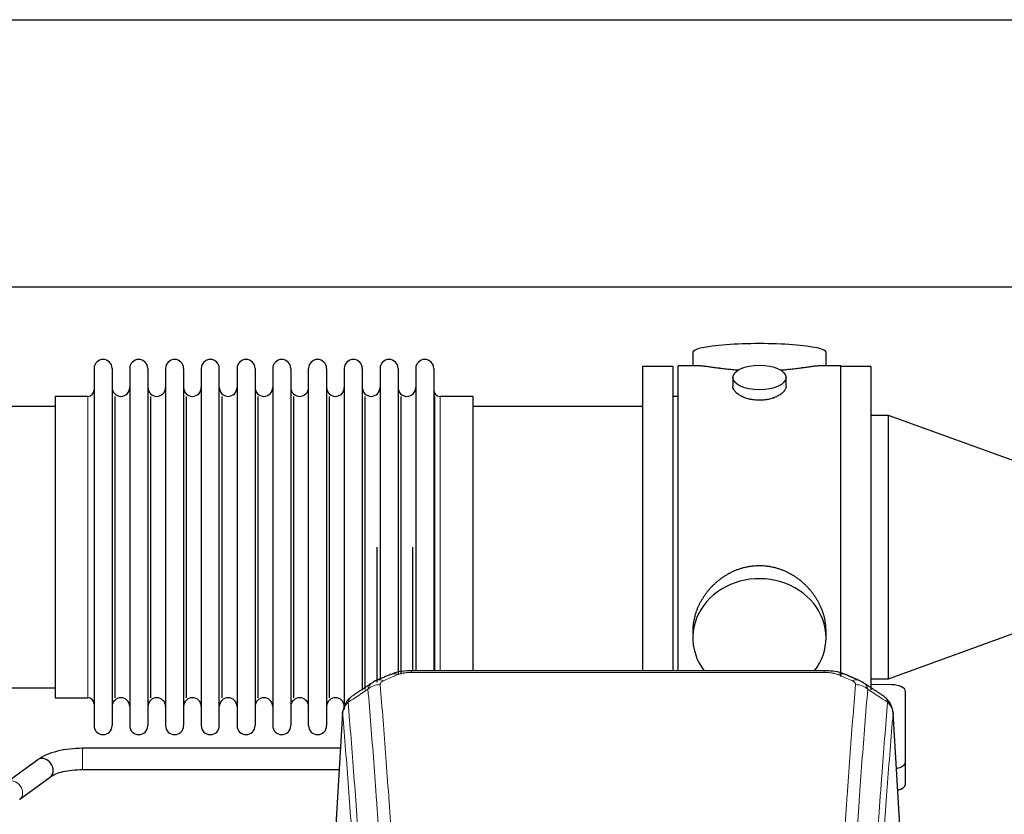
# Model space of a CAD drawing. Header units: inches. Extents: x 0 to 23760, y -13 to 16800.
# Tile 220 of 223: x 20343 to 20900, y 14503 to 14952. Entities that reach past the tile are written whole.
import ezdxf

# ---------------------------------------------------------------- set-up
doc = ezdxf.new("R2010")
doc.units = ezdxf.units.IN
doc.layers.add('254', color=7, linetype='Continuous', true_color=0xffffff)

msp = doc.modelspace()

# ---------------------------------------------------------------- linework, layer by layer
at = {"layer": '254', "color": 2, "linetype": 'Continuous', "lineweight": 25}
for p, q in [((17829.051, 14952.109), (20952.72, 14952.109)), ((17898.238, 14801.084), (20952.72, 14801.084)), ((20723.58, 14764.176), (20723.58, 14756.555)), ((20798.86, 14756.555), (20798.86, 14764.176)), ((20695.22, 14756.125), (20695.22, 14654.125)), ((20712.22, 14756.125), (20695.22, 14756.125)), ((20712.22, 14756.125), (20712.22, 14654.125)), ((20715.22, 14654.125), (20715.22, 14756.555)), ((20726.567, 14756.555), (20715.22, 14756.555)), ((20807.22, 14756.555), (20795.923, 14756.555)), ((20807.22, 14654.125), (20807.22, 14756.555)), ((20824.22, 14756.125), (20807.22, 14756.125)), ((20824.22, 14756.125), (20824.22, 14654.125)), ((20385.22, 14755.025), (20385.22, 14553.225)), ((20395.42, 14755.025), (20395.42, 14553.225)), ((20405.42, 14755.025), (20405.42, 14553.225)), ((20415.62, 14755.025), (20415.62, 14553.225)), ((20425.62, 14755.025), (20425.62, 14553.225)), ((20435.82, 14755.025), (20435.82, 14553.225)), ((20445.82, 14755.025), (20445.82, 14553.225)), ((20456.02, 14553.225), (20456.02, 14755.025)), ((20466.02, 14755.025), (20466.02, 14553.225)), ((20476.22, 14755.025), (20476.22, 14553.225)), ((20486.22, 14755.025), (20486.22, 14700.716)), ((20496.42, 14755.025), (20496.42, 14700.716)), ((20506.42, 14700.716), (20506.42, 14755.025)), ((20516.62, 14755.025), (20516.62, 14700.716)), ((20526.62, 14755.025), (20526.62, 14700.716)), ((20536.82, 14755.025), (20536.82, 14700.716)), ((20546.82, 14755.025), (20546.82, 14700.716)), ((20557.02, 14755.025), (20557.02, 14700.716)), ((20567.02, 14755.025), (20567.02, 14700.716)), ((20577.22, 14755.025), (20577.22, 14700.716)), ((20746.172, 14749.923), (20746.172, 14744.958)), ((20776.268, 14744.98), (20776.268, 14749.923)), ((20363.22, 14739.275), (20363.22, 14568.975)), ((20381.72, 14739.275), (20363.22, 14739.275)), ((20397.103, 14568.975), (20397.103, 14739.275)), ((20417.303, 14568.975), (20417.303, 14739.275)), ((20437.503, 14568.975), (20437.503, 14739.275)), ((20457.703, 14568.975), (20457.703, 14739.275)), ((20477.903, 14568.975), (20477.903, 14739.275)), ((20498.103, 14568.975), (20498.103, 14739.275)), ((20518.303, 14568.975), (20518.303, 14739.275)), ((20538.503, 14573.607), (20538.503, 14739.275)), ((20558.703, 14582.393), (20558.703, 14739.275)), ((20577.892, 14584.211), (20577.892, 14739.275)), ((20599.22, 14739.275), (20580.72, 14739.275)), ((20599.22, 14739.275), (20599.22, 14693.443)), ((20715.22, 14739.125), (20712.22, 14739.125)), ((20363.22, 14733.625), (20267.22, 14733.625)), ((20695.22, 14733.625), (20599.22, 14733.625)), ((20834.22, 14728.522), (20824.22, 14728.522)), ((20934.22, 14692.125), (20834.22, 14728.522)), ((20834.22, 14579.728), (20834.22, 14728.522)), ((20486.22, 14700.716), (20486.22, 14553.225)), ((20496.42, 14700.716), (20496.42, 14553.225)), ((20506.42, 14553.225), (20506.42, 14700.716)), ((20516.62, 14700.716), (20516.62, 14553.225)), ((20526.62, 14700.716), (20526.62, 14562.518)), ((20536.82, 14700.716), (20536.82, 14573.229)), ((20546.82, 14700.716), (20546.82, 14578.971)), ((20557.02, 14700.716), (20557.02, 14582.435)), ((20567.02, 14700.716), (20567.02, 14584.206)), ((20577.22, 14700.716), (20577.22, 14584.206)), ((20599.22, 14693.443), (20599.22, 14584.206)), ((20545.137, 14577.832), (20545.137, 14654.125)), ((20565.337, 14584.206), (20565.337, 14654.125)), ((20695.22, 14654.125), (20695.22, 14584.207)), ((20712.22, 14654.125), (20712.22, 14584.207)), ((20715.22, 14584.205), (20715.22, 14654.125)), ((20807.22, 14580.94), (20807.22, 14654.125)), ((20824.22, 14654.125), (20824.22, 14573.493)), ((20834.22, 14579.728), (20934.22, 14616.125)), ((20723.58, 14606.897), (20723.58, 14602.871)), ((20798.86, 14602.871), (20798.86, 14606.895)), ((20797.806, 14584.21), (20564.634, 14584.21)), ((20824.22, 14579.728), (20834.22, 14579.728)), ((20267.22, 14574.625), (20363.22, 14574.625)), ((20835.999, 14576.291), (20824.219, 14576.481)), ((20843.72, 14532.526), (20843.72, 14572.6)), ((20363.22, 14568.975), (20381.72, 14568.975)), ((20525.702, 14560.413), (20520.452, 14473.777)), ((20841.988, 14473.777), (20836.738, 14560.414)), ((20524.487, 14540.401), (20378.664, 14540.401)), ((20353.469, 14533.96), (20336.148, 14521.282)), ((20378.664, 14528.401), (20523.761, 14528.401)), ((20843.72, 14520.108), (20843.72, 14532.526)), ((20343.236, 14511.599), (20360.557, 14524.277))]:
    msp.add_line(p, q, dxfattribs=at)
at = {"layer": '254', "color": 110, "linetype": 'Continuous', "lineweight": 13}
for p, q in [((20381.72, 14739.275), (20381.72, 14568.975)), ((20580.72, 14739.275), (20580.72, 14693.443)), ((20580.72, 14693.443), (20580.72, 14584.206)), ((20564.634, 14584.21), (20564.634, 14583.258)), ((20797.806, 14583.258), (20564.634, 14583.258)), ((20797.806, 14584.209), (20797.806, 14583.258)), ((20525.704, 14559.791), (20520.456, 14473.202)), ((20841.984, 14473.202), (20836.736, 14559.791)), ((20378.664, 14540.401), (20378.664, 14528.402))]:
    msp.add_line(p, q, dxfattribs=at)
at = {"layer": '254', "color": 2, "linetype": 'Continuous', "lineweight": 25}
for centre, radius, start, end in [((20390.32, 14755.025), 5.1, 0, 180), ((20410.52, 14755.025), 5.1, 0, 180), ((20430.72, 14755.025), 5.1, 0, 180), ((20450.92, 14755.025), 5.1, 0, 180), ((20471.12, 14755.025), 5.1, 0, 180), ((20491.32, 14755.025), 5.1, 0, 180), ((20511.52, 14755.025), 5.1, 0, 180), ((20531.72, 14755.025), 5.1, 0, 180), ((20551.92, 14755.025), 5.1, 0, 180), ((20572.12, 14755.025), 5.1, 0, 180), ((20381.72, 14742.775), 3.5, 270, 0), ((20400.42, 14744.275), 5, 180, 0), ((20420.62, 14744.275), 5, 180, 0), ((20440.82, 14744.275), 5, 180, 0), ((20461.02, 14744.275), 5, 180, 0), ((20481.22, 14744.275), 5, 180, 0), ((20501.42, 14744.275), 5, 180, 0), ((20521.62, 14744.275), 5, 180, 0), ((20541.82, 14744.275), 5, 180, 0), ((20562.02, 14744.275), 5, 180, 0), ((20580.72, 14742.775), 3.5, 180, 270), ((20381.72, 14565.475), 3.5, 0, 90), ((20400.42, 14563.975), 5, 0, 180), ((20420.62, 14563.975), 5, 0, 180), ((20440.82, 14563.975), 5, 0, 180), ((20461.02, 14563.975), 5, 0, 180), ((20481.22, 14563.975), 5, 0, 180), ((20501.42, 14563.975), 5, 0, 180), ((20521.62, 14563.975), 5, 0, 180), ((20390.32, 14553.225), 5.1, 180, 0), ((20410.52, 14553.225), 5.1, 180, 0), ((20430.72, 14553.225), 5.1, 180, 0), ((20450.92, 14553.225), 5.1, 180, 0), ((20471.12, 14553.225), 5.1, 180, 0), ((20491.32, 14553.225), 5.1, 180, 0), ((20511.52, 14553.225), 5.1, 180, 0)]:
    msp.add_arc(centre, radius, start, end, dxfattribs=at)
for centre, major_axis, ratio, start_param, end_param in [((20761.22, 14764.176), (37.64, 0), 0.1305262, 0, 3.1415927), ((20761.22, 14602.871), (37.64, 0), 0.8870108, 0, 3.7346664), ((20761.22, 14602.871), (37.64, 0), 0.8870108, 5.6900133, 6.2831853), ((20813.573, 14569.59), (3.975, 9.176), 0.6408251, 6.1305215, 6.2828467), ((20835.72, 14572.6), (-8, 0), 0.4617486, 3.1415927, 4.6774824), ((20357.013, 14529.119), (-3.544, 4.842), 0.7848856, 3.1416135, 6.283108), ((20835.72, 14532.526), (-8, 0), 0.4617486, 1.9439586, 3.1415927), ((20835.72, 14520.108), (-8, 0), 0.4617486, 2.0459273, 3.1415927)]:
    msp.add_ellipse(centre, major_axis=major_axis, ratio=ratio, start_param=start_param, end_param=end_param, dxfattribs=at)
msp.add_ellipse((20761.22, 14749.923), major_axis=(15.048, 0), ratio=0.4617486, dxfattribs=at)
at = {"layer": '254', "color": 110, "linetype": 'Continuous', "lineweight": 13}
for centre, major_axis, ratio, start_param, end_param in [((20548.867, 14569.59), (3.975, -9.176), 0.6408251, 2.5472213, 3.141301), ((20556.875, 14573.048), (3.953, -9.186), 0.6419268, 2.5510147, 3.1418997), ((20805.565, 14573.048), (-3.953, -9.186), 0.6419268, 3.1410059, 3.7321706), ((20813.573, 14569.59), (3.975, 9.176), 0.6408251, 6.2828467, 6.8775566), ((20546.895, 14567.397), (-9.964, -0.842), 0.9013977, 4.6363308, 5.3961502), ((20815.545, 14567.397), (-9.964, 0.842), 0.9013977, 4.0286278, 4.7884472), ((20339.692, 14516.44), (-3.544, 4.842), 0.7848856, 3.1281636, 6.2697562)]:
    msp.add_ellipse(centre, major_axis=major_axis, ratio=ratio, start_param=start_param, end_param=end_param, dxfattribs=at)
at = {"layer": '254', "color": 2, "linetype": 'Continuous', "lineweight": 25}
for points, knots in [([(20749.348, 14753.967), (20749.345, 14753.967), (20749.343, 14753.967), (20749.267, 14753.973), (20749.193, 14753.979), (20749.046, 14753.991), (20748.825, 14754.009), (20748.02, 14754.076), (20746.724, 14754.192), (20745.042, 14754.36), (20743.405, 14754.537), (20741.812, 14754.722), (20740.262, 14754.912), (20739.258, 14755.041), (20738.64, 14755.122), (20738.517, 14755.138), (20738.272, 14755.17), (20737.907, 14755.218), (20737.548, 14755.266), (20736.839, 14755.361), (20735.915, 14755.486), (20734.593, 14755.667), (20733.335, 14755.838), (20732.141, 14755.997), (20731.387, 14756.093), (20730.838, 14756.161), (20730.568, 14756.194), (20730.303, 14756.226), (20730.128, 14756.246), (20730.041, 14756.256), (20729.612, 14756.305), (20728.952, 14756.377), (20728.043, 14756.461), (20727.216, 14756.521), (20726.578, 14756.549), (20726.223, 14756.555), (20726.1, 14756.555)], [0, 0, 0, 0, 0.0002215, 0.0002215, 0.0071429, 0.0071429, 0.0140642, 0.027907, 0.083278, 0.1386489, 0.1940199, 0.2493909, 0.3047619, 0.3601329, 0.3601329, 0.3739756, 0.3739756, 0.3878184, 0.4155039, 0.4155039, 0.4708749, 0.5262458, 0.5816168, 0.6369878, 0.6923588, 0.6923588, 0.7200443, 0.733887, 0.733887, 0.7477298, 0.7477298, 0.8031008, 0.8584718, 0.9138427, 0.9692137, 1, 1, 1, 1]), ([(20796.344, 14756.555), (20796.22, 14756.555), (20795.863, 14756.549), (20795.222, 14756.521), (20794.39, 14756.461), (20793.779, 14756.404), (20793.38, 14756.364), (20793.3, 14756.355), (20793.137, 14756.338), (20792.891, 14756.312), (20792.638, 14756.284), (20792.124, 14756.225), (20791.417, 14756.14), (20790.288, 14755.995), (20789.094, 14755.836), (20787.833, 14755.665), (20786.947, 14755.544), (20786.265, 14755.451), (20785.92, 14755.404), (20785.569, 14755.357), (20785.333, 14755.325), (20785.215, 14755.309), (20784.62, 14755.23), (20783.653, 14755.101), (20782.155, 14754.909), (20780.612, 14754.72), (20779.021, 14754.535), (20777.383, 14754.358), (20776.258, 14754.246), (20775.403, 14754.166), (20774.972, 14754.126), (20774.536, 14754.087), (20774.317, 14754.068), (20774.244, 14754.062), (20774.098, 14754.05), (20773.811, 14754.025), (20773.524, 14754.001), (20773.309, 14753.984)], [0, 0, 0, 0, 0.0313476, 0.0871263, 0.142905, 0.1986836, 0.1986836, 0.2126283, 0.2126283, 0.226573, 0.2544623, 0.2544623, 0.310241, 0.3660196, 0.4217983, 0.477577, 0.5333556, 0.5333556, 0.561245, 0.5751896, 0.5751896, 0.5891343, 0.5891343, 0.644913, 0.7006917, 0.7564703, 0.812249, 0.8680277, 0.9238063, 0.9238063, 0.9516957, 0.9656403, 0.9656403, 0.9726127, 0.9726127, 0.979585, 1, 1, 1, 1]), ([(20761.22, 14737.048), (20760.722, 14737.048), (20760.229, 14737.062), (20759.25, 14737.12), (20758.764, 14737.163), (20757.802, 14737.276), (20757.325, 14737.346), (20756.734, 14737.452), (20756.557, 14737.484), (20756.38, 14737.519), (20756.263, 14737.543), (20756.204, 14737.555), (20755.912, 14737.616), (20755.681, 14737.669), (20754.998, 14737.834), (20754.555, 14737.956), (20753.691, 14738.223), (20753.27, 14738.368), (20752.657, 14738.601), (20752.456, 14738.682), (20752.158, 14738.807), (20752.06, 14738.85), (20751.913, 14738.914), (20751.864, 14738.936), (20751.768, 14738.98), (20751.335, 14739.178), (20750.925, 14739.386), (20750.232, 14739.77), (20749.903, 14739.969), (20749.281, 14740.382), (20748.988, 14740.595), (20748.644, 14740.87), (20748.577, 14740.925), (20748.444, 14741.036), (20748.379, 14741.092), (20748.188, 14741.261), (20748.066, 14741.374), (20747.718, 14741.714), (20747.509, 14741.944), (20747.133, 14742.407), (20746.967, 14742.64), (20746.752, 14742.994), (20746.686, 14743.112), (20746.611, 14743.26), (20746.596, 14743.29), (20746.567, 14743.349), (20746.553, 14743.379), (20746.512, 14743.468), (20746.486, 14743.528), (20746.365, 14743.824), (20746.293, 14744.058), (20746.197, 14744.522), (20746.172, 14744.751), (20746.172, 14744.981), (20746.172, 14744.984), (20746.172, 14744.987)], [0, 0, 0, 0, 0.0624454, 0.0624454, 0.1248907, 0.1248907, 0.1873361, 0.1873361, 0.2029474, 0.2107531, 0.2107531, 0.2185588, 0.2185588, 0.2497814, 0.2497814, 0.3122268, 0.3122268, 0.3746722, 0.3746722, 0.4058948, 0.4058948, 0.4215062, 0.4215062, 0.4293119, 0.4293119, 0.4371175, 0.4995629, 0.4995629, 0.5620082, 0.5620082, 0.6244536, 0.6244536, 0.6400649, 0.6400649, 0.6556763, 0.6556763, 0.686899, 0.686899, 0.7493443, 0.7493443, 0.8117897, 0.8117897, 0.8430124, 0.8430124, 0.850818, 0.850818, 0.8586237, 0.8586237, 0.874235, 0.874235, 0.9366804, 0.9366804, 0.9991258, 0.9991258, 1, 1, 1, 1]), ([(20776.268, 14744.984), (20776.268, 14744.755), (20776.244, 14744.526), (20776.148, 14744.063), (20776.076, 14743.83), (20775.886, 14743.361), (20775.767, 14743.125), (20775.588, 14742.829), (20775.55, 14742.77), (20775.492, 14742.681), (20775.472, 14742.652), (20775.432, 14742.592), (20775.329, 14742.444), (20775.218, 14742.298), (20774.936, 14741.948), (20774.726, 14741.719), (20774.265, 14741.266), (20774.013, 14741.044), (20773.604, 14740.716), (20773.462, 14740.608), (20773.241, 14740.447), (20773.166, 14740.393), (20773.014, 14740.287), (20772.936, 14740.235), (20772.545, 14739.974), (20772.215, 14739.774), (20771.522, 14739.389), (20771.16, 14739.206), (20770.403, 14738.855), (20770.009, 14738.688), (20769.546, 14738.511), (20769.494, 14738.492), (20769.39, 14738.453), (20769.338, 14738.434), (20769.181, 14738.377), (20768.865, 14738.265), (20768.544, 14738.16), (20767.894, 14737.958), (20767.451, 14737.836), (20766.546, 14737.617), (20766.084, 14737.519), (20765.377, 14737.393), (20765.139, 14737.354), (20764.778, 14737.3), (20764.657, 14737.283), (20764.414, 14737.251), (20764.293, 14737.235), (20763.685, 14737.163), (20763.196, 14737.12), (20762.213, 14737.062), (20761.718, 14737.048), (20761.22, 14737.048)], [0, 0, 0, 0, 0.0621483, 0.0621483, 0.1246718, 0.1246718, 0.1871952, 0.1871952, 0.2028261, 0.2028261, 0.2106415, 0.2106415, 0.2184569, 0.2497186, 0.2497186, 0.3122421, 0.3122421, 0.3747655, 0.3747655, 0.4060273, 0.4060273, 0.4216581, 0.4216581, 0.437289, 0.437289, 0.4998124, 0.4998124, 0.5623359, 0.5623359, 0.6248593, 0.6248593, 0.6326748, 0.6326748, 0.6404902, 0.6404902, 0.656121, 0.6873828, 0.6873828, 0.7499062, 0.7499062, 0.8124297, 0.8124297, 0.8436914, 0.8436914, 0.8593222, 0.8593222, 0.8749531, 0.8749531, 0.9374766, 0.9374766, 1, 1, 1, 1]), ([(20798.86, 14606.859), (20798.859, 14607.392), (20798.844, 14607.928), (20798.799, 14608.747), (20798.775, 14609.097), (20798.745, 14609.448), (20798.733, 14609.589), (20798.726, 14609.659), (20798.706, 14609.87), (20798.634, 14610.574), (20798.461, 14611.838), (20798.14, 14613.515), (20797.732, 14615.184), (20797.236, 14616.846), (20796.652, 14618.499), (20796.204, 14619.596), (20795.906, 14620.279), (20795.845, 14620.415), (20795.722, 14620.688), (20795.535, 14621.095), (20795.341, 14621.499), (20794.943, 14622.302), (20794.387, 14623.361), (20793.479, 14624.912), (20792.496, 14626.427), (20791.439, 14627.905), (20790.685, 14628.864), (20790.1, 14629.574), (20789.902, 14629.809), (20789.6, 14630.159), (20789.499, 14630.275), (20789.294, 14630.506), (20788.781, 14631.081), (20787.83, 14632.086), (20786.505, 14633.365), (20785.124, 14634.582), (20783.687, 14635.736), (20782.192, 14636.826), (20781.157, 14637.509), (20780.366, 14638.004), (20780.099, 14638.167), (20779.763, 14638.366), (20779.696, 14638.406), (20779.561, 14638.485), (20779.359, 14638.602), (20778.613, 14639.026), (20777.378, 14639.68), (20775.698, 14640.467), (20773.985, 14641.169), (20772.239, 14641.785), (20770.459, 14642.313), (20769.25, 14642.605), (20768.334, 14642.801), (20768.028, 14642.863), (20767.642, 14642.935), (20767.565, 14642.949), (20767.411, 14642.977), (20767.179, 14643.018), (20766.33, 14643.159), (20764.941, 14643.344), (20763.087, 14643.491), (20761.234, 14643.541), (20759.379, 14643.493), (20757.525, 14643.346), (20756.288, 14643.183), (20755.514, 14643.06), (20755.36, 14643.034), (20755.051, 14642.981), (20754.588, 14642.898), (20754.128, 14642.806), (20753.213, 14642.611), (20752.003, 14642.319), (20750.221, 14641.791), (20748.47, 14641.175), (20746.75, 14640.471), (20745.624, 14639.943), (20744.787, 14639.526), (20744.509, 14639.383), (20744.164, 14639.2), (20744.026, 14639.127), (20743.751, 14638.978), (20742.999, 14638.562), (20741.797, 14637.848), (20740.249, 14636.827), (20738.756, 14635.738), (20737.316, 14634.582), (20735.93, 14633.36), (20735.041, 14632.502), (20734.552, 14632.007), (20734.497, 14631.952), (20734.389, 14631.841), (20734.335, 14631.786), (20734.174, 14631.619), (20733.854, 14631.284), (20733.54, 14630.945), (20732.923, 14630.261), (20732.125, 14629.334), (20730.999, 14627.903), (20729.945, 14626.43), (20728.963, 14624.916), (20728.053, 14623.362), (20727.495, 14622.3), (20727.162, 14621.627), (20727.097, 14621.492), (20726.967, 14621.222), (20726.775, 14620.816), (20726.591, 14620.409), (20726.235, 14619.593), (20725.789, 14618.502), (20725.207, 14616.855), (20724.712, 14615.198), (20724.303, 14613.53), (20723.982, 14611.853), (20723.827, 14610.729), (20723.75, 14610.025), (20723.735, 14609.883), (20723.708, 14609.602), (20723.67, 14609.18), (20723.641, 14608.761), (20723.596, 14607.936), (20723.581, 14607.393), (20723.58, 14606.854)], [0, 0, 0, 0, 0.0151373, 0.0151373, 0.0229562, 0.0249109, 0.0249109, 0.0268656, 0.0268656, 0.030775, 0.0464127, 0.0620504, 0.0776881, 0.0933258, 0.1089635, 0.1246012, 0.1246012, 0.1285107, 0.1285107, 0.1324201, 0.1402389, 0.1402389, 0.1558766, 0.1715144, 0.1871521, 0.2027898, 0.2184275, 0.2184275, 0.2262463, 0.2262463, 0.2301558, 0.2301558, 0.2340652, 0.2497029, 0.2653406, 0.2809783, 0.296616, 0.3122537, 0.3278914, 0.3278914, 0.3357103, 0.3357103, 0.337665, 0.337665, 0.3396197, 0.3435291, 0.3591668, 0.3748045, 0.3904422, 0.4060799, 0.4217176, 0.4373554, 0.4373554, 0.4451742, 0.4451742, 0.4471289, 0.4471289, 0.4490836, 0.4529931, 0.4686308, 0.4842685, 0.4999062, 0.5155439, 0.5311816, 0.5468193, 0.5468193, 0.5507287, 0.5507287, 0.5546381, 0.562457, 0.562457, 0.5780947, 0.5937324, 0.6093701, 0.6250078, 0.6406455, 0.6406455, 0.6484644, 0.6484644, 0.6504191, 0.6523738, 0.6562832, 0.6719209, 0.6875586, 0.7031963, 0.7188341, 0.7344718, 0.7501095, 0.7501095, 0.7520642, 0.7520642, 0.7540189, 0.7540189, 0.7579283, 0.7657472, 0.7657472, 0.7813849, 0.7970226, 0.8126603, 0.828298, 0.8439357, 0.8595734, 0.8595734, 0.8634828, 0.8634828, 0.8673923, 0.8752111, 0.8752111, 0.8908488, 0.9064865, 0.9221242, 0.9377619, 0.9533996, 0.9690373, 0.9690373, 0.9729468, 0.9729468, 0.9768562, 0.984675, 0.984675, 1, 1, 1, 1]), ([(20565.933, 14584.193), (20564.706, 14584.234), (20561.36, 14584.159), (20556.818, 14583.763), (20553.974, 14582.511), (20553.021, 14581.998)], [0, 0, 0, 0, 0.26888, 0.7466721, 1, 1, 1, 1]), ([(20809.462, 14582.121), (20808.953, 14582.391), (20806.858, 14583.374), (20802.89, 14584.023), (20799.458, 14584.17), (20797.803, 14584.092)], [0, 0, 0, 0, 0.1498969, 0.6034808, 1, 1, 1, 1]), ([(20818.396, 14578.272), (20818.686, 14578.157), (20818.963, 14578.032), (20819.292, 14577.864), (20819.357, 14577.83), (20819.485, 14577.76), (20819.548, 14577.724), (20819.735, 14577.616), (20819.855, 14577.542), (20819.975, 14577.463), (20819.978, 14577.461), (20819.981, 14577.459)], [0, 0, 0, 0, 0.496586, 0.496586, 0.6207325, 0.6207325, 0.744879, 0.744879, 0.9931719, 0.9931719, 1, 1, 1, 1]), ([(20530.645, 14569.602), (20530.125, 14569.229), (20529.068, 14568.32), (20527.704, 14566.537), (20526.651, 14564.382), (20526.235, 14562.856), (20526.099, 14562.082)], [0, 0, 0, 0, 0.2123708, 0.4683651, 0.7393635, 1, 1, 1, 1]), ([(20836.654, 14561.075), (20836.542, 14562.024), (20836.099, 14563.863), (20834.807, 14566.479), (20833.125, 14568.576), (20831.835, 14569.619), (20831.213, 14570.04)], [0, 0, 0, 0, 0.2790385, 0.5536712, 0.8024065, 1, 1, 1, 1]), ([(20525.704, 14559.791), (20525.703, 14559.803), (20525.702, 14559.827), (20525.7, 14559.862), (20525.698, 14559.897), (20525.697, 14559.932), (20525.696, 14559.967), (20525.695, 14560.002), (20525.694, 14560.037), (20525.694, 14560.072), (20525.694, 14560.106), (20525.694, 14560.141), (20525.694, 14560.176), (20525.694, 14560.211), (20525.695, 14560.245), (20525.696, 14560.28), (20525.697, 14560.314), (20525.699, 14560.348), (20525.7, 14560.383), (20525.702, 14560.417), (20525.705, 14560.451), (20525.707, 14560.485), (20525.71, 14560.52), (20525.712, 14560.554), (20525.715, 14560.588), (20525.719, 14560.621), (20525.722, 14560.655), (20525.726, 14560.689), (20525.73, 14560.723), (20525.734, 14560.757), (20525.739, 14560.79), (20525.743, 14560.824), (20525.748, 14560.857), (20525.753, 14560.891), (20525.759, 14560.924), (20525.764, 14560.957), (20525.77, 14560.99), (20525.776, 14561.024), (20525.782, 14561.057), (20525.789, 14561.09), (20525.796, 14561.123), (20525.803, 14561.156), (20525.81, 14561.188), (20525.817, 14561.221), (20525.825, 14561.254), (20525.832, 14561.287), (20525.841, 14561.319), (20525.849, 14561.352), (20525.857, 14561.384), (20525.866, 14561.416), (20525.875, 14561.449), (20525.884, 14561.481), (20525.893, 14561.513), (20525.903, 14561.545), (20525.913, 14561.577), (20525.923, 14561.609), (20525.933, 14561.641), (20525.943, 14561.673), (20525.954, 14561.705), (20525.965, 14561.736), (20525.976, 14561.768), (20525.987, 14561.799), (20525.999, 14561.831), (20526.011, 14561.862), (20526.021, 14561.888), (20526.027, 14561.904), (20526.029, 14561.909)], [0, 0, 0, 0, 0.0160287, 0.0320483, 0.0480589, 0.0640604, 0.080053, 0.0960364, 0.1120109, 0.1279763, 0.1439327, 0.1598801, 0.1758184, 0.1917478, 0.2076681, 0.2235794, 0.2394817, 0.255375, 0.2712593, 0.2871346, 0.3030009, 0.3188582, 0.3347065, 0.3505458, 0.3663762, 0.3821975, 0.3980099, 0.4138133, 0.4296077, 0.4453931, 0.4611696, 0.4769371, 0.4926957, 0.5084453, 0.5241859, 0.5399176, 0.5556403, 0.5713541, 0.5870589, 0.6027548, 0.6184418, 0.6341198, 0.6497889, 0.6654491, 0.6811003, 0.6967426, 0.712376, 0.7280004, 0.743616, 0.7592226, 0.7748203, 0.7904091, 0.8059891, 0.8215601, 0.8371222, 0.8526754, 0.8682197, 0.8837552, 0.8992817, 0.9147994, 0.9303082, 0.9458081, 0.9612991, 0.9767813, 0.9922546, 1, 1, 1, 1]), ([(20836.653, 14561.082), (20836.664, 14561.025), (20836.719, 14560.717), (20836.747, 14560.38), (20836.746, 14560.074), (20836.745, 14560.004), (20836.743, 14559.933), (20836.74, 14559.862), (20836.737, 14559.815), (20836.736, 14559.791)], [0, 0, 0, 0, 0.135601, 0.730798, 0.7844814, 0.8382432, 0.8920836, 0.9460025, 1, 1, 1, 1]), ([(20378.664, 14540.401), (20376.197, 14540.401), (20371.364, 14540.13), (20364.29, 14538.886), (20358.105, 14536.795), (20354.907, 14535.005), (20353.52, 14533.996)], [0, 0, 0, 0, 0.2440272, 0.4934889, 0.7463728, 1, 1, 1, 1]), ([(20360.506, 14524.241), (20361.347, 14524.869), (20363.388, 14525.996), (20367.659, 14527.359), (20372.891, 14528.219), (20376.659, 14528.405), (20378.664, 14528.401)], [0, 0, 0, 0, 0.2455586, 0.4917304, 0.7422951, 1, 1, 1, 1])]:
    msp.add_open_spline(points, degree=3, knots=knots, dxfattribs=at)
at = {"layer": '254', "color": 110, "linetype": 'Continuous', "lineweight": 13}
for points, knots in [([(20556.875, 14582.09), (20557.001, 14582.145), (20557.131, 14582.197), (20557.332, 14582.272), (20557.4, 14582.297), (20557.538, 14582.345), (20557.608, 14582.368), (20557.96, 14582.482), (20558.254, 14582.565), (20558.865, 14582.715), (20559.181, 14582.783), (20559.588, 14582.858), (20559.67, 14582.873), (20559.835, 14582.901), (20559.918, 14582.915), (20560.166, 14582.954), (20560.332, 14582.979), (20560.833, 14583.047), (20561.171, 14583.085), (20561.85, 14583.15), (20562.193, 14583.176), (20562.882, 14583.218), (20563.23, 14583.233), (20563.928, 14583.253), (20564.28, 14583.258), (20564.634, 14583.258)], [0, 0, 0, 0, 0.0625, 0.0625, 0.09375, 0.09375, 0.125, 0.125, 0.25, 0.25, 0.375, 0.375, 0.40625, 0.40625, 0.4375, 0.4375, 0.5, 0.5, 0.625, 0.625, 0.75, 0.75, 0.875, 0.875, 1, 1, 1, 1]), ([(20797.806, 14583.258), (20798.16, 14583.258), (20798.513, 14583.253), (20798.954, 14583.24), (20799.042, 14583.237), (20799.218, 14583.231), (20799.307, 14583.227), (20799.57, 14583.216), (20799.745, 14583.206), (20800.267, 14583.175), (20800.612, 14583.148), (20801.294, 14583.083), (20801.632, 14583.044), (20802.299, 14582.952), (20802.629, 14582.9), (20802.995, 14582.831), (20803.036, 14582.824), (20803.116, 14582.808), (20803.237, 14582.784), (20803.514, 14582.727), (20803.746, 14582.673), (20804.2, 14582.561), (20804.492, 14582.479), (20805.049, 14582.297), (20805.314, 14582.199), (20805.565, 14582.09)], [0, 0, 0, 0, 0.125, 0.125, 0.15625, 0.15625, 0.1875, 0.1875, 0.25, 0.25, 0.375, 0.375, 0.5, 0.5, 0.625, 0.625, 0.640625, 0.640625, 0.65625, 0.6875, 0.75, 0.75, 0.875, 0.875, 1, 1, 1, 1]), ([(20540.011, 14573.828), (20540.048, 14574.072), (20540.101, 14574.311), (20540.189, 14574.602), (20540.208, 14574.659), (20540.247, 14574.774), (20540.268, 14574.831), (20540.334, 14575.001), (20540.382, 14575.112), (20540.538, 14575.44), (20540.78, 14575.862), (20541.088, 14576.254), (20541.344, 14576.537), (20541.456, 14576.652), (20541.574, 14576.764), (20541.622, 14576.809), (20541.646, 14576.831), (20541.72, 14576.897), (20541.77, 14576.94), (20542.024, 14577.155), (20542.242, 14577.317), (20542.483, 14577.475), (20542.492, 14577.481), (20542.501, 14577.487)], [0, 0, 0, 0, 0.1656246, 0.1656246, 0.2070308, 0.2070308, 0.2484369, 0.2484369, 0.3312492, 0.3312492, 0.4968738, 0.6624984, 0.6624984, 0.7453108, 0.7660138, 0.7660138, 0.7867169, 0.7867169, 0.8281231, 0.8281231, 0.9937477, 0.9937477, 1, 1, 1, 1]), ([(20546.895, 14576.417), (20546.886, 14576.519), (20546.888, 14576.621), (20546.905, 14576.749), (20546.909, 14576.774), (20546.919, 14576.825), (20546.925, 14576.85), (20546.944, 14576.926), (20546.959, 14576.977), (20547.015, 14577.127), (20547.063, 14577.225), (20547.184, 14577.42), (20547.256, 14577.516), (20547.382, 14577.657), (20547.427, 14577.704), (20547.499, 14577.774), (20547.524, 14577.797), (20547.575, 14577.843), (20547.602, 14577.865), (20547.736, 14577.978), (20547.854, 14578.066), (20548.11, 14578.234), (20548.248, 14578.315), (20548.543, 14578.471), (20548.7, 14578.547), (20548.867, 14578.619)], [0, 0, 0, 0, 0.125, 0.125, 0.15625, 0.15625, 0.1875, 0.1875, 0.25, 0.25, 0.375, 0.375, 0.5, 0.5, 0.5625, 0.5625, 0.59375, 0.59375, 0.625, 0.625, 0.75, 0.75, 0.875, 0.875, 1, 1, 1, 1]), ([(20813.573, 14578.619), (20813.74, 14578.547), (20813.898, 14578.471), (20814.084, 14578.372), (20814.12, 14578.352), (20814.193, 14578.312), (20814.228, 14578.291), (20814.333, 14578.23), (20814.399, 14578.188), (20814.592, 14578.061), (20814.826, 14577.887), (20815.017, 14577.703), (20815.143, 14577.562), (20815.182, 14577.514), (20815.237, 14577.442), (20815.254, 14577.417), (20815.288, 14577.368), (20815.303, 14577.344), (20815.379, 14577.221), (20815.427, 14577.122), (20815.5, 14576.923), (20815.525, 14576.823), (20815.552, 14576.621), (20815.554, 14576.519), (20815.545, 14576.417)], [0, 0, 0, 0, 0.125, 0.125, 0.15625, 0.15625, 0.1875, 0.1875, 0.25, 0.25, 0.375, 0.5, 0.5, 0.5625, 0.5625, 0.59375, 0.59375, 0.625, 0.625, 0.75, 0.75, 0.875, 0.875, 1, 1, 1, 1]), ([(20819.981, 14577.459), (20820.211, 14577.308), (20820.642, 14576.986), (20821.012, 14576.629), (20821.268, 14576.347), (20821.349, 14576.251), (20821.465, 14576.103), (20821.503, 14576.053), (20821.576, 14575.952), (20821.612, 14575.902), (20821.784, 14575.646), (20821.905, 14575.434), (20822.112, 14574.998), (20822.286, 14574.548), (20822.392, 14574.072), (20822.429, 14573.828)], [0, 0, 0, 0, 0.1647526, 0.331802, 0.331802, 0.4153268, 0.4153268, 0.4570892, 0.4570892, 0.4988515, 0.4988515, 0.665901, 0.665901, 0.8329505, 1, 1, 1, 1]), ([(20551.985, 14391.389), (20551.547, 14399.958), (20550.656, 14416.857), (20549.734, 14433.279), (20549.031, 14445.418), (20548.795, 14449.434), (20548.318, 14457.408), (20548.078, 14461.365), (20547.352, 14473.146), (20546.86, 14480.879), (20546.235, 14490.392), (20546.11, 14492.287), (20545.858, 14496.061), (20545.48, 14501.699), (20545.097, 14507.266), (20544.325, 14518.308), (20543.281, 14532.78), (20541.671, 14553.741), (20540.569, 14567.215), (20540.011, 14573.828)], [0, 0, 0, 0, 0.125, 0.25, 0.25, 0.3125, 0.3125, 0.375, 0.375, 0.5, 0.5, 0.53125, 0.53125, 0.5625, 0.625, 0.625, 0.75, 0.875, 1, 1, 1, 1]), ([(20546.895, 14576.417), (20547.452, 14569.797), (20548.553, 14556.307), (20550.16, 14535.323), (20551.203, 14520.833), (20551.973, 14509.779), (20552.356, 14504.205), (20552.734, 14498.56), (20552.985, 14494.782), (20553.111, 14492.885), (20553.734, 14483.36), (20554.225, 14475.619), (20554.951, 14463.824), (20555.19, 14459.862), (20555.666, 14451.879), (20555.902, 14447.858), (20556.604, 14435.705), (20557.525, 14419.263), (20558.415, 14402.344), (20558.853, 14393.766)], [0, 0, 0, 0, 0.125, 0.25, 0.375, 0.375, 0.4375, 0.46875, 0.46875, 0.5, 0.5, 0.625, 0.625, 0.6875, 0.6875, 0.75, 0.75, 0.875, 1, 1, 1, 1]), ([(20803.587, 14393.766), (20804.025, 14402.344), (20804.915, 14419.263), (20805.836, 14435.705), (20806.538, 14447.858), (20806.774, 14451.879), (20807.249, 14459.862), (20807.489, 14463.824), (20808.215, 14475.619), (20808.706, 14483.36), (20809.329, 14492.885), (20809.455, 14494.782), (20809.706, 14498.56), (20810.084, 14504.205), (20810.467, 14509.779), (20811.237, 14520.833), (20812.28, 14535.323), (20813.887, 14556.307), (20814.988, 14569.797), (20815.545, 14576.417)], [0, 0, 0, 0, 0.125, 0.25, 0.25, 0.3125, 0.3125, 0.375, 0.375, 0.5, 0.5, 0.53125, 0.53125, 0.5625, 0.625, 0.625, 0.75, 0.875, 1, 1, 1, 1]), ([(20822.429, 14573.828), (20821.87, 14567.215), (20820.768, 14553.741), (20819.159, 14532.78), (20818.115, 14518.308), (20817.343, 14507.266), (20816.96, 14501.699), (20816.581, 14496.061), (20816.33, 14492.287), (20816.204, 14490.392), (20815.58, 14480.879), (20815.088, 14473.146), (20814.362, 14461.365), (20814.122, 14457.408), (20813.645, 14449.434), (20813.409, 14445.418), (20812.706, 14433.279), (20811.784, 14416.857), (20810.893, 14399.958), (20810.454, 14391.389)], [0, 0, 0, 0, 0.125, 0.25, 0.375, 0.375, 0.4375, 0.46875, 0.46875, 0.5, 0.5, 0.625, 0.625, 0.6875, 0.6875, 0.75, 0.75, 0.875, 1, 1, 1, 1]), ([(20525.704, 14559.791), (20525.734, 14560.397), (20525.824, 14561.003), (20526.047, 14561.896), (20526.135, 14562.191), (20526.341, 14562.773), (20526.458, 14563.06), (20526.72, 14563.624), (20526.864, 14563.901), (20527.178, 14564.442), (20527.348, 14564.707), (20527.712, 14565.22), (20527.906, 14565.47), (20528.317, 14565.952), (20528.533, 14566.184), (20528.759, 14566.407)], [0, 0, 0, 0, 0.25, 0.25, 0.375, 0.375, 0.5, 0.5, 0.625, 0.625, 0.75, 0.75, 0.875, 0.875, 1, 1, 1, 1]), ([(20528.759, 14566.407), (20528.888, 14566.932), (20529.067, 14567.421), (20529.523, 14568.319), (20529.801, 14568.728), (20530.289, 14569.274), (20530.463, 14569.445), (20530.829, 14569.759), (20531.02, 14569.903), (20531.221, 14570.036)], [0, 0, 0, 0, 0.335226, 0.335226, 0.6704519, 0.6704519, 0.8380649, 0.8380649, 1, 1, 1, 1]), ([(20528.759, 14566.407), (20529.331, 14559.716), (20530.458, 14546.074), (20532.104, 14524.832), (20533.17, 14510.153), (20533.958, 14498.95), (20534.35, 14493.299), (20534.801, 14486.622), (20534.994, 14483.742), (20535.122, 14481.818), (20535.186, 14480.854), (20535.504, 14476.024), (20535.884, 14470.181), (20536.322, 14463.281), (20536.508, 14460.306), (20536.633, 14458.319), (20536.694, 14457.323), (20537.251, 14448.345), (20538.223, 14432.137), (20539.634, 14407.085), (20540.543, 14389.889), (20540.989, 14381.167)], [0, 0, 0, 0, 0.125, 0.25, 0.375, 0.375, 0.4375, 0.46875, 0.484375, 0.484375, 0.5, 0.5, 0.5625, 0.59375, 0.609375, 0.609375, 0.625, 0.625, 0.75, 0.875, 1, 1, 1, 1]), ([(20821.451, 14381.167), (20821.507, 14382.257), (20821.563, 14383.346), (20821.675, 14385.519), (20821.843, 14388.772), (20822.239, 14396.322), (20822.583, 14402.723), (20823.276, 14415.433), (20824.216, 14432.131), (20825.675, 14456.432), (20826.679, 14472.136), (20827.253, 14480.83), (20827.317, 14481.794), (20827.445, 14483.719), (20827.637, 14486.599), (20828.089, 14493.277), (20828.48, 14498.93), (20828.809, 14503.6), (20828.875, 14504.533), (20829.006, 14506.393), (20829.205, 14509.177), (20829.67, 14515.63), (20830.073, 14521.089), (20830.884, 14531.908), (20831.981, 14546.073), (20833.109, 14559.716), (20833.68, 14566.407)], [0, 0, 0, 0, 0.015625, 0.015625, 0.03125, 0.0625, 0.125, 0.125, 0.25, 0.375, 0.5, 0.5, 0.515625, 0.515625, 0.53125, 0.5625, 0.625, 0.625, 0.640625, 0.640625, 0.65625, 0.6875, 0.75, 0.75, 0.875, 1, 1, 1, 1]), ([(20831.22, 14570.035), (20831.421, 14569.902), (20831.611, 14569.759), (20831.977, 14569.445), (20832.151, 14569.274), (20832.639, 14568.728), (20832.917, 14568.319), (20833.373, 14567.421), (20833.552, 14566.932), (20833.68, 14566.407)], [0, 0, 0, 0, 0.1617419, 0.1617419, 0.3293935, 0.3293935, 0.6646968, 0.6646968, 1, 1, 1, 1]), ([(20833.68, 14566.407), (20833.907, 14566.184), (20834.123, 14565.952), (20834.533, 14565.47), (20834.728, 14565.22), (20835.092, 14564.707), (20835.262, 14564.442), (20835.576, 14563.901), (20835.72, 14563.624), (20835.981, 14563.06), (20836.098, 14562.773), (20836.304, 14562.191), (20836.393, 14561.896), (20836.616, 14561.003), (20836.706, 14560.397), (20836.736, 14559.791)], [0, 0, 0, 0, 0.125, 0.125, 0.25, 0.25, 0.375, 0.375, 0.5, 0.5, 0.625, 0.625, 0.75, 0.75, 1, 1, 1, 1]), ([(20537.899, 14375.105), (20537.454, 14383.8), (20536.549, 14400.941), (20535.142, 14425.916), (20534.172, 14442.073), (20533.617, 14451.024), (20533.555, 14452.017), (20533.432, 14453.998), (20533.246, 14456.964), (20532.809, 14463.843), (20532.43, 14469.669), (20532.112, 14474.484), (20532.049, 14475.445), (20531.921, 14477.364), (20531.729, 14480.235), (20531.279, 14486.892), (20530.889, 14492.526), (20530.102, 14503.697), (20529.039, 14518.333), (20527.398, 14539.514), (20526.274, 14553.119), (20525.704, 14559.791)], [0, 0, 0, 0, 0.125, 0.25, 0.375, 0.375, 0.390625, 0.390625, 0.40625, 0.4375, 0.5, 0.5, 0.515625, 0.515625, 0.53125, 0.5625, 0.625, 0.625, 0.75, 0.875, 1, 1, 1, 1]), ([(20836.736, 14559.791), (20836.166, 14553.119), (20835.041, 14539.513), (20833.947, 14525.388), (20833.138, 14514.6), (20832.736, 14509.157), (20832.272, 14502.723), (20832.075, 14499.947), (20831.943, 14498.092), (20831.878, 14497.162), (20831.55, 14492.506), (20831.16, 14486.87), (20830.709, 14480.211), (20830.517, 14477.339), (20830.39, 14475.421), (20830.326, 14474.46), (20829.754, 14465.792), (20828.752, 14450.135), (20827.298, 14425.908), (20825.891, 14400.94), (20824.986, 14383.8), (20824.541, 14375.105)], [0, 0, 0, 0, 0.125, 0.25, 0.25, 0.3125, 0.34375, 0.359375, 0.359375, 0.375, 0.375, 0.4375, 0.46875, 0.484375, 0.484375, 0.5, 0.5, 0.625, 0.75, 0.875, 1, 1, 1, 1])]:
    msp.add_open_spline(points, degree=3, knots=knots, dxfattribs=at)
at = {"layer": '254', "color": 2, "linetype": 'Continuous', "lineweight": 25}
for points, degree in [([(20542.501, 14577.487), (20536.872, 14573.766), (20531.25, 14570.056)], 2), ([(20544.922, 14578.694), (20543.56, 14578.391), (20542.571, 14577.461)], 2), ([(20552.922, 14582.23), (20544.892, 14578.761)], 1), ([(20817.548, 14578.766), (20813.532, 14580.508), (20809.518, 14582.226)], 2), ([(20831.19, 14570.055), (20825.575, 14573.761), (20819.953, 14577.478)], 2)]:
    msp.add_open_spline(points, degree=degree, dxfattribs=at)
at = {"layer": '254', "color": 110, "linetype": 'Continuous', "lineweight": 13}
for points in [[(20556.875, 14582.09), (20554.206, 14580.937), (20551.536, 14579.78), (20548.867, 14578.619)], [(20813.573, 14578.619), (20810.903, 14579.78), (20808.234, 14580.937), (20805.565, 14582.09)], [(20540.011, 14573.828), (20536.259, 14571.352), (20532.508, 14568.878), (20528.759, 14566.407)], [(20833.68, 14566.407), (20829.932, 14568.878), (20826.181, 14571.352), (20822.429, 14573.828)]]:
    msp.add_open_spline(points, degree=3, dxfattribs=at)

doc.saveas('drawing.dxf')
